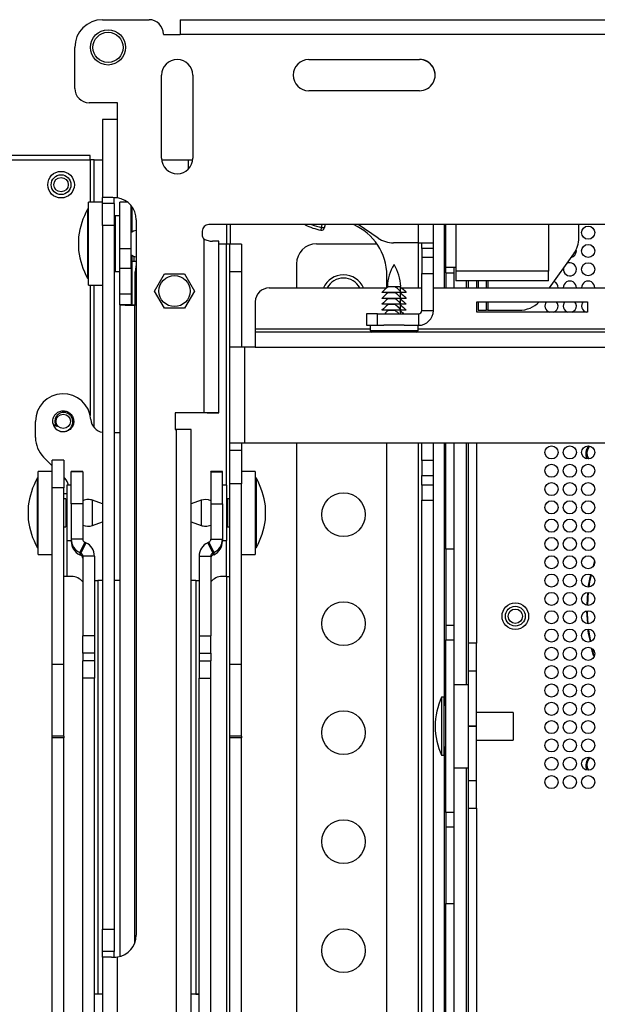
# Paper-space layout 'Sheet2' of a CAD drawing. Header units: millimetres. Extents: x 0 to 1118, y 0 to 864.
# Tile 71 of 232: x 326 to 370, y 397 to 472. Entities that reach past the tile are written whole.
import ezdxf

# ---------------------------------------------------------------- set-up
doc = ezdxf.new("R2010")
doc.units = ezdxf.units.MM

psp = doc.layouts.new('Sheet2')

# ---------------------------------------------------------------- linework, layer by layer
at = {"color": 7, "linetype": 'Continuous', "lineweight": 30}
for p, q in [((332.6115, 471.8428), (336.1675, 471.8428)), ((338.5382, 471.842), (338.5382, 470.7032)), ((338.5382, 471.842), (496.8649, 471.842)), ((337.2682, 470.7421), (337.2682, 470.7032)), ((337.2682, 470.7032), (338.5382, 470.7032)), ((496.8649, 470.7032), (338.5382, 470.7032)), ((330.4949, 466.5934), (330.4949, 469.7261)), ((348.3807, 468.8032), (356.8474, 468.8032)), ((348.3807, 468.8032), (348.3807, 468.8027)), ((348.3807, 468.8027), (356.8474, 468.8027)), ((356.8474, 468.8032), (356.8474, 468.8027)), ((337.1327, 461.2594), (337.1327, 467.6094)), ((339.5203, 467.6094), (339.5203, 461.2594)), ((330.4949, 466.5929), (330.4949, 466.5934)), ((356.8474, 466.4156), (348.3807, 466.4156)), ((333.7512, 465.4928), (331.5955, 465.4928)), ((331.5955, 465.4922), (331.5955, 465.4928)), ((333.7512, 465.4922), (331.5955, 465.4922)), ((333.7512, 464.2228), (333.7512, 465.4928)), ((332.6115, 464.222), (332.6115, 458.2412)), ((333.7512, 458.2228), (333.7512, 464.2228)), ((331.6758, 461.4629), (252.614, 461.4629)), ((331.6758, 461.1296), (331.6758, 461.4629)), ((252.3783, 461.1296), (331.6758, 461.1296)), ((331.9645, 461.1296), (331.6758, 461.1296)), ((331.9645, 461.1296), (332.6115, 461.1296)), ((337.1398, 461.1296), (339.1758, 461.1296)), ((339.1758, 460.4205), (339.1758, 461.1296)), ((339.1758, 461.1296), (339.5133, 461.1296)), ((332.6115, 457.8946), (331.5532, 457.8946)), ((331.5532, 453.439), (331.5532, 457.8946)), ((332.6115, 458.2409), (332.6115, 458.2412)), ((333.3359, 458.2409), (332.6115, 458.2409)), ((332.6115, 457.7981), (332.6115, 458.2409)), ((333.4972, 457.7981), (332.6115, 457.7981)), ((332.6115, 456.1095), (332.6115, 457.7981)), ((333.4972, 457.7981), (333.4972, 458.2409)), ((333.4972, 457.7981), (333.4972, 456.1095)), ((333.7512, 458.2228), (333.7512, 458.2222)), ((334.5239, 457.8946), (333.9247, 457.8946)), ((333.9247, 454.3268), (333.9247, 457.8946)), ((331.5532, 457.3655), (331.4685, 457.3655)), ((331.4685, 457.3655), (331.4685, 453.5451)), ((334.8103, 454.3268), (334.8103, 457.6171)), ((334.8683, 455.6074), (334.8683, 457.5418)), ((333.9247, 456.8363), (333.5861, 456.8363)), ((333.5861, 456.8363), (333.5861, 452.603)), ((335.1905, 456.5486), (335.1905, 401.8658)), ((394.5088, 456.1795), (340.7395, 456.1795)), ((340.7395, 456.1795), (340.7395, 456.1789)), ((394.5088, 456.1789), (340.7395, 456.1789)), ((348.1039, 456.1598), (348.0718, 456.1789)), ((349.625, 456.1789), (349.5653, 455.9155)), ((353.6764, 455.1488), (352.1468, 456.1789)), ((357.9027, 454.7878), (357.9027, 456.1789)), ((358.8691, 452.9251), (358.8691, 456.1789)), ((366.6983, 456.1789), (366.6983, 452.6288)), ((369.0266, 455.1754), (369.0266, 456.1789)), ((333.4972, 456.1095), (332.6115, 456.1095)), ((332.6115, 456.1095), (332.6115, 402.305)), ((333.4972, 456.1095), (333.4972, 402.305)), ((333.5861, 455.7864), (333.4972, 455.7864)), ((340.2315, 455.6714), (340.2315, 455.4174)), ((330.7743, 455.2488), (330.7743, 454.4847)), ((340.3619, 455.0776), (340.3619, 441.7861)), ((341.5015, 441.7854), (341.5015, 454.9087)), ((342.0942, 454.682), (341.5015, 454.682)), ((342.3482, 454.682), (342.0942, 454.682)), ((343.2338, 454.682), (342.3482, 454.682)), ((342.3482, 452.5653), (342.3482, 454.682)), ((343.2338, 454.682), (343.2338, 452.5653)), ((348.9606, 454.7031), (353.5917, 454.7031)), ((356.7631, 454.7878), (354.8587, 454.7878)), ((356.7631, 454.7878), (357.9027, 454.7878)), ((357.0171, 454.3486), (357.0171, 454.7878)), ((357.9027, 454.3486), (357.9027, 454.7878)), ((330.7743, 454.4847), (330.7743, 454.1905)), ((334.8103, 454.3268), (333.9247, 454.3268)), ((333.9247, 452.8195), (333.9247, 454.3268)), ((334.8103, 452.8195), (334.8103, 454.3268)), ((357.9027, 454.3486), (357.0171, 454.3486)), ((357.0171, 454.3486), (357.0171, 453.6921)), ((357.9027, 453.6921), (357.9027, 454.3486)), ((366.7708, 451.3376), (368.6326, 453.9455)), ((368.8349, 454.1629), (368.8233, 454.2702)), ((331.4685, 453.5451), (331.4685, 452.0738)), ((331.5532, 451.5446), (331.5532, 453.439)), ((333.4972, 453.6528), (333.5861, 453.6528)), ((334.8683, 450.0474), (334.8683, 453.8319)), ((334.9983, 453.3681), (334.93, 453.3681)), ((334.9983, 453.7711), (334.9983, 453.3681)), ((334.9986, 453.3681), (334.9983, 453.3681)), ((334.9986, 453.771), (334.9986, 453.3681)), ((335.1905, 453.3681), (334.9986, 453.3681)), ((347.4366, 453.1791), (347.4366, 451.3376)), ((357.0171, 453.6921), (357.9027, 453.6921)), ((357.0171, 453.6921), (357.0171, 452.4295)), ((357.9027, 452.4295), (357.9027, 453.6921)), ((333.5861, 452.603), (333.9247, 452.603)), ((334.8103, 452.8195), (333.9247, 452.8195)), ((333.9247, 450.8629), (333.9247, 452.8195)), ((334.8103, 452.8195), (334.8103, 450.8629)), ((335.1126, 450.0456), (335.1126, 452.5653)), ((336.5897, 451.0995), (337.3523, 452.4202)), ((337.3523, 452.4202), (338.8774, 452.4202)), ((338.8774, 452.4202), (339.64, 451.0995)), ((343.2338, 452.5653), (342.3482, 452.5653)), ((342.3482, 446.8113), (342.3482, 452.5653)), ((343.2338, 452.5653), (343.2338, 446.8113)), ((357.0171, 452.4295), (357.9027, 452.4295)), ((357.0171, 449.6197), (357.0171, 452.4295)), ((357.9027, 449.6197), (357.9027, 452.4295)), ((358.8691, 452.9251), (359.6286, 452.9251)), ((358.8691, 452.5018), (358.8691, 452.9251)), ((358.8691, 452.5018), (359.5016, 452.5018)), ((358.8691, 452.5018), (358.8691, 451.3376)), ((359.5016, 452.5018), (359.5016, 452.9251)), ((359.5016, 451.3376), (359.5016, 452.5018)), ((359.6286, 452.9251), (359.6286, 452.6288)), ((366.6983, 452.6288), (359.6286, 452.6288)), ((359.6286, 452.6288), (359.6286, 451.8693)), ((366.6983, 451.8693), (366.6983, 452.6288)), ((331.4685, 452.0738), (331.5532, 452.0738)), ((354.3467, 451.3404), (354.3467, 452.2901)), ((366.6983, 451.8693), (359.6286, 451.8693)), ((360.5599, 451.8693), (360.5599, 451.3376)), ((361.1924, 451.8693), (361.1924, 451.3376)), ((361.3194, 451.8693), (361.3194, 451.3376)), ((361.9518, 451.8693), (361.9518, 451.3376)), ((331.5532, 451.5446), (332.6115, 451.5446)), ((337.3523, 449.7787), (336.5897, 451.0995)), ((339.64, 451.0995), (338.8774, 449.7787)), ((345.3505, 451.3376), (354.3436, 451.3376)), ((355.4581, 450.9947), (353.9736, 450.9947)), ((354.3968, 451.4435), (354.4464, 451.4435)), ((354.4463, 451.4265), (354.4464, 451.4435)), ((354.9854, 451.4265), (354.4463, 451.4265)), ((354.4463, 450.9947), (354.4463, 450.971)), ((354.9854, 450.971), (354.4463, 450.971)), ((354.9855, 451.4435), (354.9854, 451.4265)), ((354.9854, 450.9947), (354.9854, 450.971)), ((354.9855, 451.4435), (355.404, 451.4435)), ((355.3545, 451.4265), (355.3545, 451.0971)), ((355.3545, 450.9947), (355.3545, 450.971)), ((355.3545, 450.971), (355.3545, 450.6416)), ((355.4571, 451.3376), (357.0171, 451.3376)), ((355.8271, 450.9947), (355.4581, 450.9947)), ((355.8275, 450.9947), (355.7769, 451.0463)), ((357.9027, 451.3376), (401.3918, 451.3376)), ((334.8103, 450.8629), (333.9247, 450.8629)), ((333.9247, 450.0505), (333.9247, 450.8629)), ((334.8103, 450.8629), (334.8103, 450.0505)), ((344.2922, 450.2793), (344.2922, 448.205)), ((355.4581, 450.5392), (353.9736, 450.5392)), ((354.4463, 450.5392), (354.4463, 450.5155)), ((354.9854, 450.5155), (354.4463, 450.5155)), ((354.9854, 450.5392), (354.9854, 450.5155)), ((355.3545, 450.5392), (355.3545, 450.5155)), ((355.3545, 450.5155), (355.3545, 450.1861)), ((355.8271, 450.5392), (355.4581, 450.5392)), ((355.8275, 450.5392), (355.7769, 450.5908)), ((355.8275, 450.0837), (355.7769, 450.1353)), ((355.8275, 450.5392), (355.8271, 450.5392)), ((361.2255, 449.4855), (361.2255, 450.2793)), ((361.2255, 450.2793), (369.6922, 450.2793)), ((361.3194, 450.2793), (361.3194, 449.6315)), ((361.9518, 450.2793), (361.9518, 449.6315)), ((369.6922, 450.2793), (369.6922, 449.4855)), ((333.9247, 450.0505), (333.9247, 400.2273)), ((334.8103, 450.0505), (333.9247, 450.0505)), ((335.0643, 450.0456), (335.0643, 450.0285)), ((335.1905, 450.0456), (335.0643, 450.0456)), ((335.1905, 450.0285), (335.0643, 450.0285)), ((338.8774, 449.7787), (337.3523, 449.7787)), ((352.7837, 449.3657), (352.7837, 448.4801)), ((353.6304, 449.3657), (352.7837, 449.3657)), ((353.6304, 448.4801), (353.6304, 449.3657)), ((353.6304, 449.3657), (356.7631, 449.3657)), ((354.0238, 449.6798), (353.9733, 449.6282)), ((355.4581, 450.0837), (353.9736, 450.0837)), ((355.4581, 449.6282), (353.9736, 449.6282)), ((354.4463, 450.0837), (354.4463, 450.06)), ((354.9854, 450.06), (354.4463, 450.06)), ((354.4463, 449.6282), (354.4463, 449.6045)), ((354.9854, 449.6045), (354.4463, 449.6045)), ((354.9854, 450.0837), (354.9854, 450.06)), ((354.9854, 449.6282), (354.9854, 449.6045)), ((355.3545, 450.0837), (355.3545, 450.06)), ((355.3545, 450.06), (355.3545, 449.7306)), ((355.3545, 449.6282), (355.3545, 449.6045)), ((355.3545, 449.6045), (355.3545, 449.3657)), ((355.8271, 450.0837), (355.4581, 450.0837)), ((355.8271, 449.6282), (355.4581, 449.6282)), ((355.8275, 449.6282), (355.7769, 449.6798)), ((356.7631, 449.3657), (356.7631, 448.4801)), ((357.0171, 449.6197), (357.9027, 449.6197)), ((369.6922, 449.4855), (361.2255, 449.4855)), ((361.3194, 449.6315), (361.9518, 449.6315)), ((362.0789, 449.6315), (361.9518, 449.6315)), ((362.0789, 449.6315), (364.4631, 449.6315)), ((344.2922, 448.205), (344.2922, 447.951)), ((354.3076, 447.951), (344.2922, 447.951)), ((344.2922, 447.951), (344.2922, 446.8113)), ((352.7837, 448.4801), (353.6304, 448.4801)), ((353.0674, 448.4801), (353.0674, 448.0832)), ((353.6304, 448.4801), (354.1195, 448.4801)), ((355.6813, 448.4801), (354.1195, 448.4801)), ((355.4932, 447.951), (354.3076, 447.951)), ((401.509, 447.951), (355.4932, 447.951)), ((355.6813, 448.4801), (356.7631, 448.4801)), ((356.7334, 448.0832), (356.7334, 448.4801)), ((343.4878, 446.8113), (342.3482, 446.8113)), ((342.3482, 439.4843), (342.3482, 446.8113)), ((343.4878, 439.4843), (343.4878, 446.8113)), ((344.2922, 446.8113), (343.4878, 446.8113)), ((327.4926, 439.8954), (327.4926, 441.1353)), ((340.3619, 441.7861), (338.1606, 441.7861)), ((338.1606, 441.7861), (338.1606, 440.5161)), ((340.3619, 441.7855), (338.1606, 441.7855)), ((340.3619, 441.7855), (340.3619, 441.7861)), ((340.6159, 441.7854), (341.5015, 441.7854)), ((340.6159, 441.7825), (340.6159, 441.7854)), ((340.6159, 441.7825), (341.5015, 441.7825)), ((341.5015, 441.7854), (341.5015, 441.7825)), ((338.1606, 440.5161), (338.2453, 440.5161)), ((338.2453, 440.5161), (338.2453, 317.5223)), ((339.3849, 317.7487), (339.3849, 440.5154)), ((333.4972, 440.2886), (333.9247, 440.2886)), ((342.3482, 439.4843), (343.4878, 439.4843)), ((342.3482, 438.9182), (342.3482, 439.4843)), ((342.3482, 436.3577), (342.3482, 438.9182)), ((343.2338, 438.9182), (342.3482, 438.9182)), ((343.2338, 439.4843), (343.2338, 438.9182)), ((343.2338, 438.9182), (343.2338, 436.3577)), ((343.4878, 439.4843), (401.509, 439.4843)), ((347.4366, 439.4843), (347.4366, 331.111)), ((354.3467, 359.9468), (354.3467, 439.4843)), ((357.0171, 438.1398), (357.0171, 439.4843)), ((357.9027, 438.1398), (357.9027, 439.4843)), ((358.8691, 431.3775), (358.8691, 439.4843)), ((359.5016, 431.3775), (359.5016, 439.4843)), ((360.5599, 439.4843), (360.5599, 424.178)), ((361.1924, 439.4843), (361.1924, 424.178)), ((328.7626, 437.7486), (328.1126, 438.3987)), ((329.6482, 438.172), (328.7626, 438.172)), ((328.7626, 436.0553), (328.7626, 438.172)), ((329.6482, 438.172), (329.6482, 436.0553)), ((357.9027, 438.1398), (357.0171, 438.1398)), ((357.0171, 438.1398), (357.0171, 437.0023)), ((357.9027, 437.0023), (357.9027, 438.1398)), ((327.7043, 436.7876), (327.6196, 436.7876)), ((327.6196, 436.7876), (327.6196, 431.9888)), ((328.7626, 437.3167), (327.7043, 437.3167)), ((327.7043, 430.9667), (327.7043, 437.3167)), ((329.7226, 436.7886), (329.6482, 436.863)), ((331.1053, 437.3167), (330.2197, 437.3167)), ((330.2197, 437.2692), (330.2197, 437.3167)), ((331.1053, 437.2692), (330.2197, 437.2692)), ((330.2197, 434.8384), (330.2197, 437.2692)), ((331.1053, 437.2692), (331.1053, 437.3167)), ((331.1053, 437.2692), (331.1053, 434.8384)), ((341.7767, 437.3167), (340.8911, 437.3167)), ((340.8911, 437.2692), (340.8911, 437.3167)), ((340.8911, 437.2692), (341.7767, 437.2692)), ((340.8911, 437.2692), (340.8911, 434.8384)), ((341.7767, 437.2692), (341.7767, 437.3167)), ((341.7767, 434.8384), (341.7767, 437.2692)), ((344.2922, 437.3167), (343.2338, 437.3167)), ((344.2922, 437.3167), (344.2922, 431.0031)), ((344.3768, 436.7876), (344.2922, 436.7876)), ((344.3768, 434.5904), (344.3768, 436.7876)), ((357.0171, 437.0023), (357.9027, 437.0023)), ((357.0171, 436.2513), (357.0171, 437.0023)), ((357.9027, 436.2513), (357.9027, 437.0023)), ((329.6482, 436.0553), (328.7626, 436.0553)), ((328.7626, 422.5424), (328.7626, 436.0553)), ((329.6482, 422.5424), (329.6482, 436.0553)), ((330.2197, 436.2584), (329.881, 436.2584)), ((329.881, 436.2584), (329.881, 432.6588)), ((342.1154, 436.2584), (341.7767, 436.2584)), ((342.1154, 432.0251), (342.1154, 436.2584)), ((343.2338, 436.3577), (342.3482, 436.3577)), ((342.3482, 422.5424), (342.3482, 436.3577)), ((343.2338, 422.5424), (343.2338, 436.3577)), ((357.9027, 436.2513), (357.0171, 436.2513)), ((357.0171, 436.2513), (357.0171, 435.1138)), ((357.9027, 435.1138), (357.9027, 436.2513)), ((329.6482, 435.632), (329.881, 435.632)), ((329.8209, 435.2085), (329.6482, 435.2085)), ((329.8209, 435.2085), (329.8209, 433.0749)), ((332.6115, 434.8334), (331.8496, 435.1005)), ((340.1469, 435.1005), (339.3849, 434.8334)), ((342.3482, 435.2085), (342.1755, 435.2085)), ((342.1755, 435.2085), (342.1755, 433.0749)), ((357.0171, 435.1138), (357.9027, 435.1138)), ((357.0171, 365.7498), (357.0171, 435.1138)), ((357.9027, 365.7498), (357.9027, 435.1138)), ((326.9253, 434.6709), (326.9253, 433.7112)), ((329.881, 434.9355), (329.8209, 434.9355)), ((331.1053, 434.8384), (330.2197, 434.8384)), ((330.2197, 434.8384), (330.2197, 432.133)), ((331.1053, 434.8384), (331.1053, 432.133)), ((340.8911, 434.8384), (341.7767, 434.8384)), ((340.8911, 434.8384), (340.8911, 432.133)), ((341.7767, 434.8384), (341.7767, 432.133)), ((342.1755, 434.9355), (342.1154, 434.9355)), ((344.3768, 431.4959), (344.3768, 434.5904)), ((345.0711, 434.2315), (345.0711, 434.6709)), ((326.9253, 433.7112), (326.9253, 433.6126)), ((345.0711, 433.6126), (345.0711, 434.2315)), ((329.6482, 433.0749), (329.8209, 433.0749)), ((329.8209, 433.348), (329.881, 433.348)), ((331.8496, 433.1829), (332.6115, 433.45)), ((339.3849, 433.45), (340.1469, 433.1829)), ((342.1154, 433.348), (342.1755, 433.348)), ((342.1755, 433.0749), (342.3482, 433.0749)), ((329.881, 432.6588), (329.881, 432.0251)), ((330.2197, 432.133), (330.2197, 432.0686)), ((331.1053, 432.133), (330.2197, 432.133)), ((330.2197, 432.0686), (330.2197, 432.0251)), ((340.8911, 432.133), (341.7767, 432.133)), ((341.7767, 432.133), (341.7767, 432.0686)), ((341.7767, 432.0251), (341.7767, 432.0686)), ((327.6196, 431.9888), (327.6196, 431.4959)), ((327.6196, 431.4959), (327.7043, 431.4959)), ((329.881, 432.0251), (330.2197, 432.0251)), ((330.2197, 432.0251), (330.2197, 431.9693)), ((331.252, 431.9028), (330.8777, 431.1005)), ((331.3363, 431.8635), (330.9621, 431.0612)), ((331.252, 431.9028), (331.3363, 431.8635)), ((340.7444, 431.9028), (340.6601, 431.8635)), ((340.6601, 431.8635), (341.0344, 431.0612)), ((340.7444, 431.9028), (341.1187, 431.1005)), ((341.7767, 432.0251), (342.1154, 432.0251)), ((341.7767, 432.0251), (341.7767, 431.9693)), ((344.2922, 431.4959), (344.3768, 431.4959)), ((359.5016, 431.3775), (358.8691, 431.3775)), ((358.8691, 431.3775), (358.8691, 425.5239)), ((359.5016, 425.5239), (359.5016, 431.3775)), ((327.7043, 430.9667), (328.7626, 430.9667)), ((330.8777, 431.1005), (330.8777, 430.9369)), ((330.8777, 431.1005), (330.9621, 431.0612)), ((330.8777, 430.9369), (330.9621, 430.8976)), ((330.9621, 431.0612), (330.9621, 430.8976)), ((331.9943, 430.8311), (331.1087, 430.8311)), ((331.1087, 430.8311), (331.1087, 424.7289)), ((331.9943, 430.8311), (331.9943, 424.7289)), ((340.0021, 430.8311), (340.8877, 430.8311)), ((340.0021, 430.8311), (340.0021, 424.7289)), ((340.8877, 430.8311), (340.8877, 424.7289)), ((341.1187, 431.1005), (341.0344, 431.0612)), ((341.0344, 431.0612), (341.0344, 430.8976)), ((341.1187, 430.9369), (341.0344, 430.8976)), ((341.1187, 431.1005), (341.1187, 430.9369)), ((343.2338, 430.9667), (344.2922, 430.9667)), ((344.2922, 431.0031), (344.2922, 430.9667)), ((329.9022, 429.282), (329.6482, 429.282)), ((330.2409, 429.282), (329.9022, 429.282)), ((342.0942, 429.282), (341.7555, 429.282)), ((342.0942, 429.282), (342.3482, 429.282)), ((369.911, 429.43), (369.7204, 428.4718)), ((332.2483, 428.9605), (332.2483, 397.3697)), ((332.6115, 428.9605), (332.2483, 428.9605)), ((333.9247, 428.9605), (333.4972, 428.9605)), ((339.7481, 428.9605), (339.3849, 428.9605)), ((339.7481, 428.9605), (339.7481, 397.3697)), ((369.6905, 428.0559), (369.6267, 427.0816)), ((369.6187, 426.639), (369.6817, 425.6758)), ((359.5016, 425.5239), (358.8691, 425.5239)), ((358.8691, 425.5239), (358.8691, 424.4369)), ((359.5016, 424.4369), (359.5016, 425.5239)), ((331.9943, 424.7289), (331.1087, 424.7289)), ((331.1087, 423.4195), (331.1087, 424.7289)), ((331.9943, 424.7289), (331.9943, 423.4195)), ((340.0021, 424.7289), (340.8877, 424.7289)), ((340.0021, 424.7289), (340.0021, 423.4195)), ((340.8877, 423.4195), (340.8877, 424.7289)), ((358.8691, 424.4369), (359.5016, 424.4369)), ((358.8691, 411.2247), (358.8691, 424.4369)), ((359.5016, 411.2247), (359.5016, 424.4369)), ((361.1924, 424.178), (360.5599, 424.178)), ((360.5599, 424.178), (360.5599, 422.0625)), ((361.1924, 422.0625), (361.1924, 424.178)), ((370.0176, 423.7754), (370.1856, 423.1464)), ((331.9943, 423.4195), (331.1087, 423.4195)), ((331.1087, 423.4195), (331.1087, 422.8204)), ((331.9943, 423.4195), (331.9943, 422.8204)), ((340.0021, 423.4195), (340.8877, 423.4195)), ((340.0021, 423.4195), (340.0021, 422.8204)), ((340.8877, 423.4195), (340.8877, 422.8204)), ((328.7626, 417.0698), (328.7626, 422.5424)), ((329.6482, 422.5424), (328.7626, 422.5424)), ((329.6482, 417.0698), (329.6482, 422.5424)), ((331.9943, 422.8204), (331.1087, 422.8204)), ((331.1087, 421.511), (331.1087, 422.8204)), ((331.9943, 422.8204), (331.9943, 421.511)), ((340.0021, 422.8204), (340.8877, 422.8204)), ((340.0021, 422.8204), (340.0021, 421.511)), ((340.8877, 421.511), (340.8877, 422.8204)), ((343.2338, 422.5424), (342.3482, 422.5424)), ((342.3482, 417.0698), (342.3482, 422.5424)), ((343.2338, 417.0698), (343.2338, 422.5424)), ((331.9943, 421.511), (331.1087, 421.511)), ((331.1087, 391.7048), (331.1087, 421.511)), ((331.9943, 391.7048), (331.9943, 421.511)), ((340.0021, 421.511), (340.8877, 421.511)), ((340.0021, 391.7048), (340.0021, 421.511)), ((340.8877, 391.7048), (340.8877, 421.511)), ((360.5599, 422.0625), (361.1924, 422.0625)), ((360.5599, 422.0625), (360.5599, 417.8315)), ((361.1924, 417.8315), (361.1924, 422.0625)), ((360.5599, 421.0058), (359.5016, 421.0058)), ((358.7142, 420.0533), (358.5357, 420.0533)), ((358.5357, 420.0533), (358.5357, 415.6083)), ((358.7142, 420.0533), (358.7142, 415.6083)), ((358.8691, 419.4183), (358.7142, 419.4183)), ((364.0059, 418.8891), (361.1924, 418.8891)), ((364.0059, 418.8891), (364.0059, 416.7725)), ((358.0369, 417.8356), (358.0369, 417.826)), ((360.5599, 417.8315), (361.1924, 417.8315)), ((360.5599, 417.8308), (360.5599, 417.8315)), ((361.1924, 417.8308), (360.5599, 417.8308)), ((360.5599, 417.8308), (360.5599, 413.6567)), ((361.1924, 417.8308), (361.1924, 417.8315)), ((361.1924, 413.6567), (361.1924, 417.8308)), ((329.6482, 417.0698), (328.7626, 417.0698)), ((328.7626, 416.9406), (328.7626, 417.0698)), ((329.6482, 417.0698), (329.6482, 416.9406)), ((343.2338, 417.0698), (342.3482, 417.0698)), ((342.3482, 416.9406), (342.3482, 417.0698)), ((343.2338, 417.0698), (343.2338, 416.9406)), ((329.6482, 416.9406), (328.7626, 416.9406)), ((328.7626, 321.9547), (328.7626, 416.9406)), ((329.6482, 321.9547), (329.6482, 416.9406)), ((343.2338, 416.9406), (342.3482, 416.9406)), ((342.3482, 332.1693), (342.3482, 416.9406)), ((343.2338, 332.1693), (343.2338, 416.9406)), ((358.7142, 416.2433), (358.8691, 416.2433)), ((361.1924, 416.7725), (364.0059, 416.7725)), ((358.5357, 415.6083), (358.7142, 415.6083)), ((359.5016, 414.6558), (360.5599, 414.6558)), ((361.1924, 413.6567), (360.5599, 413.6567)), ((360.5599, 413.6567), (360.5599, 411.5696)), ((361.1924, 411.5696), (361.1924, 413.6567)), ((359.5016, 411.2247), (358.8691, 411.2247)), ((358.8691, 411.2247), (358.8691, 410.1376)), ((359.5016, 410.1376), (359.5016, 411.2247)), ((360.5599, 411.5696), (361.1924, 411.5696)), ((360.5599, 411.5696), (360.5599, 363.6399)), ((361.1924, 411.5696), (361.1924, 363.6399)), ((358.8691, 410.1376), (359.5016, 410.1376)), ((358.8691, 410.1376), (358.8691, 404.2841)), ((359.5016, 404.2841), (359.5016, 410.1376)), ((358.8691, 404.2841), (359.5016, 404.2841)), ((358.8691, 370.9255), (358.8691, 404.2841)), ((359.5016, 370.9255), (359.5016, 404.2841)), ((332.6115, 402.305), (333.4972, 402.305)), ((332.6115, 400.6142), (332.6115, 402.305)), ((333.4972, 402.305), (333.4972, 400.6142)), ((333.4972, 400.6142), (332.6115, 400.6142)), ((332.6115, 400.1717), (332.6115, 400.6142)), ((333.4972, 400.1714), (333.4972, 400.6142)), ((332.6115, 400.1717), (332.6115, 327.6971)), ((333.7512, 327.6978), (333.7512, 400.1916)), ((332.2483, 397.3697), (332.2483, 397.3449)), ((332.2483, 397.3697), (332.6115, 397.3697)), ((332.6115, 397.3449), (332.2483, 397.3449)), ((339.3849, 397.3697), (339.7481, 397.3697)), ((339.7481, 397.3449), (339.3849, 397.3449)), ((339.7481, 397.3697), (339.7481, 397.3449))]:
    psp.add_line(p, q, dxfattribs=at)
at = {"color": 8, "linetype": 'Continuous', "lineweight": 30}
for p, q in [((331.6758, 461.1296), (331.6758, 457.8946)), ((331.9645, 457.8946), (331.9645, 461.1296)), ((333.3219, 458.2412), (332.6115, 458.2412)), ((342.0796, 456.1789), (342.0796, 454.682)), ((342.3683, 456.1789), (342.3683, 454.682)), ((349.3573, 455.9548), (349.4064, 456.1789)), ((356.7631, 454.7878), (356.7631, 456.1789)), ((358.7421, 451.3376), (358.7421, 456.1789)), ((359.6286, 456.1789), (359.6286, 452.9251)), ((342.0942, 436.2584), (342.0942, 454.682)), ((356.7631, 451.3376), (356.7631, 454.7878)), ((360.4329, 451.3376), (360.4329, 451.8693)), ((362.0789, 451.8693), (362.0789, 451.3376)), ((331.6758, 451.5446), (331.6758, 441.5932)), ((331.9645, 440.669), (331.9645, 451.5446)), ((362.0789, 450.2793), (362.0789, 449.6315)), ((335.0643, 450.0285), (335.0643, 401.2244)), ((344.2922, 448.205), (353.0674, 448.205)), ((353.0674, 448.0832), (356.7334, 448.0832)), ((356.7334, 448.205), (401.509, 448.205)), ((344.2922, 446.8113), (401.509, 446.8113)), ((356.7631, 331.111), (356.7631, 439.4843)), ((358.7421, 419.4183), (358.7421, 439.4843)), ((360.4329, 421.0058), (360.4329, 439.4843)), ((331.8496, 434.6991), (331.8496, 435.1005)), ((340.1469, 435.1005), (340.1469, 433.1968)), ((331.8496, 433.1829), (331.8496, 434.6991)), ((340.1469, 433.1968), (340.1469, 433.1829)), ((329.9022, 429.282), (329.9022, 432.0251)), ((342.0942, 429.282), (342.0942, 432.0251)), ((342.0796, 429.282), (342.0796, 395.4153)), ((358.7421, 358.9662), (358.7421, 416.2433)), ((360.4329, 360.5537), (360.4329, 414.6558))]:
    psp.add_line(p, q, dxfattribs=at)
at = {"color": 8, "linetype": 'Continuous', "lineweight": 30, "flags": 128}
psp.add_lwpolyline([(348.1039, 456.1598), (348.1056, 456.1634), (348.1109, 456.1743), (348.1131, 456.1789)], dxfattribs=at)
at = {"color": 7, "linetype": 'Continuous', "lineweight": 30, "flags": 128}
for points in [[(349.3137, 455.7477), (349.3146, 455.7516), (349.3171, 455.7634), (349.3211, 455.7826), (349.3265, 455.8083), (349.3331, 455.8397), (349.3406, 455.8755), (349.3488, 455.9144), (349.3573, 455.9548)], [(349.5653, 455.9155), (349.5613, 455.9163), (349.5494, 455.9185), (349.5302, 455.9221), (349.5044, 455.927), (349.4728, 455.933), (349.4369, 455.9398), (349.3979, 455.9471), (349.3573, 455.9548)], [(335.1905, 453.1342), (335.1533, 452.9782), (335.1126, 452.5653)], [(367.4349, 449.9629), (367.3969, 450.1543), (367.3221, 450.2793)], [(368.8349, 449.9629), (368.7969, 450.1543), (368.7221, 450.2793)], [(370.2272, 430.4507), (370.1132, 430.0572), (370.1049, 430.0266)], [(369.9555, 429.4117), (369.8491, 428.8621), (369.7878, 428.4657)], [(369.7386, 428.0629), (369.7015, 427.6471), (369.6728, 427.0668)], [(369.6685, 426.6585), (369.672, 426.4235), (369.7132, 425.6634)], [(369.7535, 425.2626), (369.7606, 425.2028), (369.9049, 424.2927)], [(332.2483, 397.3449), (332.026, 397.3455), (331.9943, 397.3457)], [(339.7481, 397.3449), (339.9704, 397.3455), (340.0021, 397.3457)]]:
    psp.add_lwpolyline(points, dxfattribs=at)
at = {"color": 7, "linetype": 'Continuous', "lineweight": 30}
for centre, radius in [((333.0349, 469.7261), 1.3476), ((333.0349, 469.7261), 1.1515), ((329.4449, 459.2296), 1.0167), ((329.4449, 459.2296), 0.7562), ((329.4449, 459.2296), 0.55), ((369.7349, 455.5629), 0.5), ((369.7349, 454.1629), 0.5), ((369.7349, 452.7629), 0.5), ((338.1149, 451.0995), 1.1896), ((329.6093, 441.1353), 0.5478), ((366.9349, 438.7629), 0.5), ((368.3349, 438.7629), 0.5), ((369.7349, 438.7629), 0.5), ((366.9349, 437.3629), 0.5), ((368.3349, 437.3629), 0.5), ((369.7349, 437.3629), 0.5), ((366.9349, 435.9629), 0.5), ((368.3349, 435.9629), 0.5), ((369.7349, 435.9629), 0.5), ((351.0349, 434.0063), 1.6679), ((366.9349, 434.5629), 0.5), ((368.3349, 434.5629), 0.5), ((369.7349, 434.5629), 0.5), ((366.9349, 433.1629), 0.5), ((368.3349, 433.1629), 0.5), ((369.7349, 433.1629), 0.5), ((366.9349, 431.7629), 0.5), ((368.3349, 431.7629), 0.5), ((369.7349, 431.7629), 0.5), ((366.9349, 430.3629), 0.5), ((368.3349, 430.3629), 0.5), ((369.7349, 430.3629), 0.5), ((366.9349, 428.9629), 0.5), ((368.3349, 428.9629), 0.5), ((369.7349, 428.9629), 0.5), ((366.9349, 427.5629), 0.5), ((368.3349, 427.5629), 0.5), ((369.7349, 427.5629), 0.5), ((351.0349, 425.6731), 1.6679), ((364.1683, 426.2429), 1.0167), ((364.1683, 426.2429), 0.7562), ((364.1683, 426.2418), 0.55), ((366.9349, 426.1629), 0.5), ((368.3349, 426.1629), 0.5), ((369.7349, 426.1629), 0.5), ((366.9349, 424.7629), 0.5), ((368.3349, 424.7629), 0.5), ((369.7349, 424.7629), 0.5), ((366.9349, 423.3629), 0.5), ((368.3349, 423.3629), 0.5), ((369.7349, 423.3629), 0.5), ((366.9349, 421.9629), 0.5), ((368.3349, 421.9629), 0.5), ((369.7349, 421.9629), 0.5), ((366.9349, 420.5629), 0.5), ((368.3349, 420.5629), 0.5), ((369.7349, 420.5629), 0.5), ((366.9349, 419.1629), 0.5), ((368.3349, 419.1629), 0.5), ((369.7349, 419.1629), 0.5), ((351.0349, 417.3397), 1.6679), ((366.9349, 417.7629), 0.5), ((368.3349, 417.7629), 0.5), ((369.7349, 417.7629), 0.5), ((366.9349, 416.3629), 0.5), ((368.3349, 416.3629), 0.5), ((369.7349, 416.3629), 0.5), ((366.9349, 414.9629), 0.5), ((368.3349, 414.9629), 0.5), ((369.7349, 414.9629), 0.5), ((366.9349, 413.5629), 0.5), ((368.3349, 413.5629), 0.5), ((369.7349, 413.5629), 0.5), ((351.0349, 409.0064), 1.6679), ((351.0349, 400.673), 1.6679)]:
    psp.add_circle(centre, radius, dxfattribs=at)
for centre, radius, start, end in [((332.6115, 469.7261), 2.1167, 89.999892, 179.999839), ((336.1676, 470.7421), 1.1007, 359.999835, 90.000423), ((338.3265, 467.6094), 1.1938, 0.000188, 179.999812), ((338.3265, 467.6089), 1.1938, 0.000188, 179.999812), ((348.3807, 467.6094), 1.1938, 90.000013, 269.999987), ((348.3807, 467.6088), 1.1938, 90.000634, 179.999366), ((356.8474, 467.6094), 1.1938, 269.999854, 90.000146), ((356.8474, 467.6089), 1.1938, 0.000249, 89.999751), ((331.5955, 466.5935), 1.1007, 180.000346, 269.999913), ((331.5955, 466.5929), 1.1007, 180.000346, 269.999913), ((333.4639, 37.788), 426.4349, 89.961399, 90.114518), ((338.3265, 461.2594), 1.1938, 180.000029, 359.999971), ((333.1649, 247.6679), 210.574, 89.966233, 90.150556), ((333.4972, 456.5486), 1.6933, 0.000087, 81.372962), ((333.4972, 456.5481), 1.6933, 0.000087, 81.372962), ((337.0616, 454.3587), 6.35, 151.738397, 171.942622), ((340.7395, 455.6714), 0.508, 90.000508, 179.999492), ((340.7395, 455.6709), 0.508, 90.000508, 179.999492), ((350.4025, 460.9261), 5.2917, 244.254197, 258.126908), ((350.1133, 452.2901), 4.2333, 0, 66.722239), ((335.3624, 454.7196), 1.016, 99.74237, 122.914364), ((340.7395, 455.4174), 0.508, 179.999901, 221.983616), ((349.3573, 455.9548), 0.2117, 258.126908, 349.304522), ((341.1002, 328.7509), 126.1584, 89.817724, 90.034218), ((348.9606, 453.1791), 1.524, 90, 180), ((354.8587, 456.9045), 2.1167, 236.043031, 270), ((366.9099, 455.1754), 2.1167, 324.475527, 0), ((337.0616, 455.0805), 6.35, 188.057378, 208.261603), ((368.3349, 454.1629), 0.5, 281.973294, 0), ((335.3624, 454.7196), 1.016, 237.085636, 260.25763), ((368.3349, 452.7629), 0.5, 0, 117.309942), ((357.5715, 451.4036), 3.175, 147.27842, 179.280504), ((352.2292, 451.4036), 3.175, 0.719496, 32.72158), ((368.3349, 452.7629), 0.5, 171.641113, 0), ((351.0349, 450.6729), 1.6679, 23.485277, 156.514723), ((351.0349, 450.6729), 1.4167, 27.982094, 152.017906), ((366.9349, 451.3629), 0.5, 357.098881, 68.232482), ((368.3349, 451.3629), 0.5, 357.098881, 182.901119), ((369.7349, 451.3629), 0.5, 357.098881, 182.901119), ((345.3505, 450.2793), 1.0583, 90, 180), ((364.4631, 451.7482), 2.1167, 270, 316.054689), ((366.9349, 449.9629), 0.5, 140.748848, 252.703527), ((368.3349, 449.9629), 0.5, 140.748848, 252.703527), ((369.7349, 449.9629), 0.5, 140.748848, 252.703527), ((334.7796, 464.797), 14.7712, 266.682185, 271.104513), ((335.0009, 453.3367), 3.2917, 266.681614, 271.104679), ((356.7631, 449.6197), 0.254, 270, 0), ((356.7631, 449.6197), 1.1396, 270, 0), ((366.9349, 449.9629), 0.5, 287.296473, 0), ((368.3349, 449.9629), 0.5, 287.296473, 0), ((353.1996, 448.0832), 0.1323, 180, 270), ((356.6011, 448.0832), 0.1323, 270, 0), ((329.6093, 441.1353), 2.1167, 3.822554, 180), ((329.6093, 441.1353), 0.6325, 173.454238, 219.085854), ((332.7772, 441.347), 1.0583, 183.822554, 260.994695), ((340.6446, 8.3426), 433.4436, 89.88672, 90.037363), ((340.424, 344.1567), 97.6289, 89.887372, 90.036438), ((329.6093, 441.1353), 0.8043, 189.768009, 234.686717), ((338.5279, 7.0726), 433.4436, 89.88672, 90.037363), ((329.6093, 439.8954), 2.1167, 180, 225), ((370.4183, 438.6463), 0.8667, 135.094589, 205.527838), ((333.2126, 433.7809), 6.35, 151.738397, 171.942622), ((328.9743, 436.0402), 1.0583, 11.895702, 45), ((338.7838, 433.7809), 6.35, 8.057378, 28.261603), ((331.5135, 434.1417), 1.016, 90, 113.685639), ((331.5135, 434.1417), 1.016, 70.68287, 90), ((340.483, 434.1417), 1.016, 66.314361, 109.31713), ((333.2126, 434.5026), 6.35, 188.057378, 208.261603), ((338.7838, 434.5026), 6.35, 331.738397, 351.942622), ((331.5135, 434.1417), 1.016, 246.314361, 289.31713), ((340.483, 434.1417), 1.016, 250.68287, 270), ((340.483, 434.1417), 1.016, 270, 293.685639), ((331.3588, 432.1331), 1.1391, 180.005349, 245.015481), ((331.3592, 432.133), 0.2539, 180.004233, 245.014145), ((340.6372, 432.133), 0.2539, 294.983817, 359.994287), ((340.6376, 432.1331), 1.1391, 294.984556, 359.995006), ((331.3588, 431.9694), 1.1391, 180.005099, 245.015481), ((330.8552, 430.831), 1.1391, 0.005292, 65.014504), ((341.1412, 430.831), 1.1391, 114.984914, 179.994506), ((340.6376, 431.9694), 1.1391, 294.984556, 359.995256), ((330.8548, 430.8311), 0.2539, 0.008495, 65.01228), ((330.8548, 430.6674), 0.2539, 0.008495, 65.01228), ((341.1416, 430.8311), 0.2539, 114.983907, 179.995319), ((341.1416, 430.6675), 0.2539, 114.983907, 179.995319), ((330.2409, 428.1813), 1.1007, 37.958029, 90), ((341.7555, 428.1813), 1.1007, 90, 142.041971), ((332.1849, 431.2331), 2.2735, 265.192374, 271.599596), ((339.8116, 431.2327), 2.2731, 268.40005, 274.808105), ((363.2156, 417.8356), 5.1787, 154.644708, 180), ((363.2156, 417.826), 5.1787, 180, 205.355292), ((370.4183, 414.8129), 0.8667, 132.390452, 202.848034), ((333.4972, 401.8658), 1.6933, 278.626951, 0), ((333.1621, 192.3484), 207.8241, 89.965014, 90.151776), ((332.1849, 399.6424), 2.2737, 265.192339, 271.599071), ((339.8116, 399.642), 2.2733, 268.400575, 274.80814)]:
    psp.add_arc(centre, radius, start, end, dxfattribs=at)
at = {"color": 8, "linetype": 'Continuous', "lineweight": 30}
psp.add_arc((350.4025, 460.9261), 5.08, 249.147537, 258.126908, dxfattribs=at)
at = {"color": 7, "linetype": 'Continuous', "lineweight": 30}
for points, knots in [([(333.7512, 458.2228), (333.6718, 458.2284), (333.5128, 458.2396), (333.3637, 458.2411), (333.289, 458.2419)], [0, 0, 0, 0, 0.49898395, 1, 1, 1, 1]), ([(340.3619, 455.0776), (340.4667, 455.03), (340.6302, 454.9556), (340.8595, 454.9162), (340.9691, 454.9116), (341.0249, 454.9093)], [0, 0, 0, 0, 0.4674582, 0.7292177, 1, 1, 1, 1]), ([(354.4463, 451.4265), (354.4365, 451.4196), (354.2647, 451.2978), (354.1149, 451.1418), (353.9736, 450.9947)], [0, 0, 0, 0, 0.0571394, 1, 1, 1, 1]), ([(354.4463, 450.971), (354.4365, 450.9641), (354.2647, 450.8423), (354.1149, 450.6863), (353.9736, 450.5392)], [0, 0, 0, 0, 0.057143, 1, 1, 1, 1]), ([(355.4581, 450.9947), (355.3747, 451.0812), (355.2252, 451.2364), (355.059, 451.3682), (354.9854, 451.4265)], [0, 0, 0, 0, 0.5575158, 1, 1, 1, 1]), ([(355.4581, 450.5392), (355.3747, 450.6257), (355.2252, 450.7809), (355.059, 450.9127), (354.9854, 450.971)], [0, 0, 0, 0, 0.5575134, 1, 1, 1, 1]), ([(355.3545, 451.4265), (355.3643, 451.4196), (355.5361, 451.2978), (355.6859, 451.1418), (355.8271, 450.9947)], [0, 0, 0, 0, 0.0571314, 1, 1, 1, 1]), ([(355.3545, 450.971), (355.3643, 450.9641), (355.5361, 450.8422), (355.6859, 450.6863), (355.8271, 450.5392)], [0, 0, 0, 0, 0.0571351, 1, 1, 1, 1]), ([(354.4463, 450.5155), (354.4365, 450.5086), (354.2647, 450.3868), (354.1149, 450.2308), (353.9736, 450.0837)], [0, 0, 0, 0, 0.0571391, 1, 1, 1, 1]), ([(355.4581, 450.0837), (355.3747, 450.1702), (355.2252, 450.3254), (355.059, 450.4572), (354.9854, 450.5155)], [0, 0, 0, 0, 0.5575179, 1, 1, 1, 1]), ([(355.3545, 450.5155), (355.3643, 450.5086), (355.5361, 450.3868), (355.6859, 450.2308), (355.8271, 450.0837)], [0, 0, 0, 0, 0.0571312, 1, 1, 1, 1]), ([(354.4463, 450.06), (354.4365, 450.053), (354.2647, 449.9313), (354.1149, 449.7753), (353.9736, 449.6282)], [0, 0, 0, 0, 0.057143, 1, 1, 1, 1]), ([(354.4463, 449.6045), (354.4365, 449.5976), (354.3406, 449.53), (354.257, 449.4434), (354.1819, 449.3657)], [0, 0, 0, 0, 0.1026005, 1, 1, 1, 1]), ([(355.4581, 449.6282), (355.3747, 449.7147), (355.2252, 449.8699), (355.059, 450.0017), (354.9854, 450.06)], [0, 0, 0, 0, 0.5575134, 1, 1, 1, 1]), ([(355.2628, 449.3657), (355.243, 449.3857), (355.1562, 449.4732), (355.0598, 449.5473), (354.9854, 449.6045)], [0, 0, 0, 0, 0.22831611, 1, 1, 1, 1]), ([(355.3545, 450.06), (355.3643, 450.053), (355.5361, 449.9312), (355.6859, 449.7753), (355.8271, 449.6282)], [0, 0, 0, 0, 0.0571351, 1, 1, 1, 1]), ([(355.3545, 449.6045), (355.3643, 449.5976), (355.4602, 449.53), (355.5438, 449.4434), (355.6188, 449.3657)], [0, 0, 0, 0, 0.1025859, 1, 1, 1, 1]), ([(328.8166, 440.9988), (328.8115, 441.1179), (328.8019, 441.3443), (328.9606, 441.6434), (329.2028, 441.8537), (329.5084, 441.9546), (329.8297, 441.9302), (330.1178, 441.7856), (330.3273, 441.5421), (330.4282, 441.2359), (330.4049, 440.9146), (330.2596, 440.6278), (330.0146, 440.4153), (329.7129, 440.3218), (329.4634, 440.3198), (329.3501, 440.3815), (329.3285, 440.3933)], [0, 0, 0, 0, 0.0839374, 0.1595563, 0.2328195, 0.3091015, 0.3834283, 0.4577581, 0.5340385, 0.6073013, 0.6829201, 0.7585391, 0.8318005, 0.9080825, 0.9824115, 1, 1, 1, 1]), ([(329.1443, 440.479), (329.2105, 440.4434), (329.357, 440.3646), (329.6158, 440.336), (329.8786, 440.3951), (330.1041, 440.5372), (330.2671, 440.7434), (330.3481, 440.9892), (330.343, 441.2438), (330.2546, 441.4791), (330.0934, 441.6665), (329.8826, 441.7874), (329.6468, 441.831), (329.4145, 441.7913), (329.2124, 441.6783), (329.062, 441.5075), (328.9944, 441.3384), (328.9839, 441.2365), (328.9809, 441.2074)], [0, 0, 0, 0, 0.0599674, 0.1328861, 0.2032469, 0.272992, 0.342796, 0.4102524, 0.4768962, 0.5435886, 0.6081326, 0.671674, 0.7352548, 0.7968859, 0.8573244, 0.9177955, 0.9765019, 1, 1, 1, 1]), ([(329.1183, 440.7365), (329.088, 440.7503), (329.0273, 440.778), (328.9171, 440.8586), (328.8569, 440.9426), (328.8166, 440.9988)], [0, 0, 0, 0, 0.2489235, 0.4978297, 1, 1, 1, 1]), ([(369.8726, 439.2366), (369.8655, 439.2319), (369.7799, 439.1766), (369.6827, 438.9909), (369.6236, 438.7187), (369.6676, 438.4551), (369.7669, 438.3269), (369.8085, 438.2731)], [0, 0, 0, 0, 0.0238449, 0.28597995, 0.54811274, 0.81024553, 1, 1, 1, 1]), ([(369.811, 438.2738), (369.7702, 438.3241), (369.6675, 438.4505), (369.6247, 438.7164), (369.6776, 439.0117), (369.8041, 439.1623), (369.8673, 439.2375)], [0, 0, 0, 0, 0.1805563, 0.4540218, 0.7274918, 1, 1, 1, 1]), ([(369.7089, 425.2603), (369.7111, 425.2223), (369.73, 424.8958), (369.8125, 424.5776), (369.8854, 424.2965)], [0, 0, 0, 0, 0.1164393, 1, 1, 1, 1]), ([(369.9875, 423.783), (370.0027, 423.6948), (370.0408, 423.4734), (370.1214, 423.2635), (370.1698, 423.1372)], [0, 0, 0, 0, 0.3986511, 1, 1, 1, 1]), ([(369.7917, 414.468), (369.7584, 414.5095), (369.6641, 414.6275), (369.6233, 414.8858), (369.6847, 415.1694), (369.7975, 415.3641), (369.8945, 415.4223), (369.9081, 415.4305)], [0, 0, 0, 0, 0.1469045, 0.416526, 0.6861497, 0.9557705, 1, 1, 1, 1]), ([(369.9124, 415.4298), (369.8915, 415.4169), (369.791, 415.3548), (369.6813, 415.1589), (369.6245, 414.8852), (369.664, 414.6325), (369.7555, 414.5126), (369.79, 414.4675)], [0, 0, 0, 0, 0.0677606, 0.3263724, 0.5849839, 0.8435954, 1, 1, 1, 1]), ([(333.289, 400.1724), (333.3637, 400.1732), (333.5128, 400.1748), (333.6718, 400.186), (333.7512, 400.1916)], [0, 0, 0, 0, 0.5009934, 1, 1, 1, 1])]:
    psp.add_open_spline(points, degree=3, knots=knots, dxfattribs=at)

doc.saveas('drawing.dxf')
